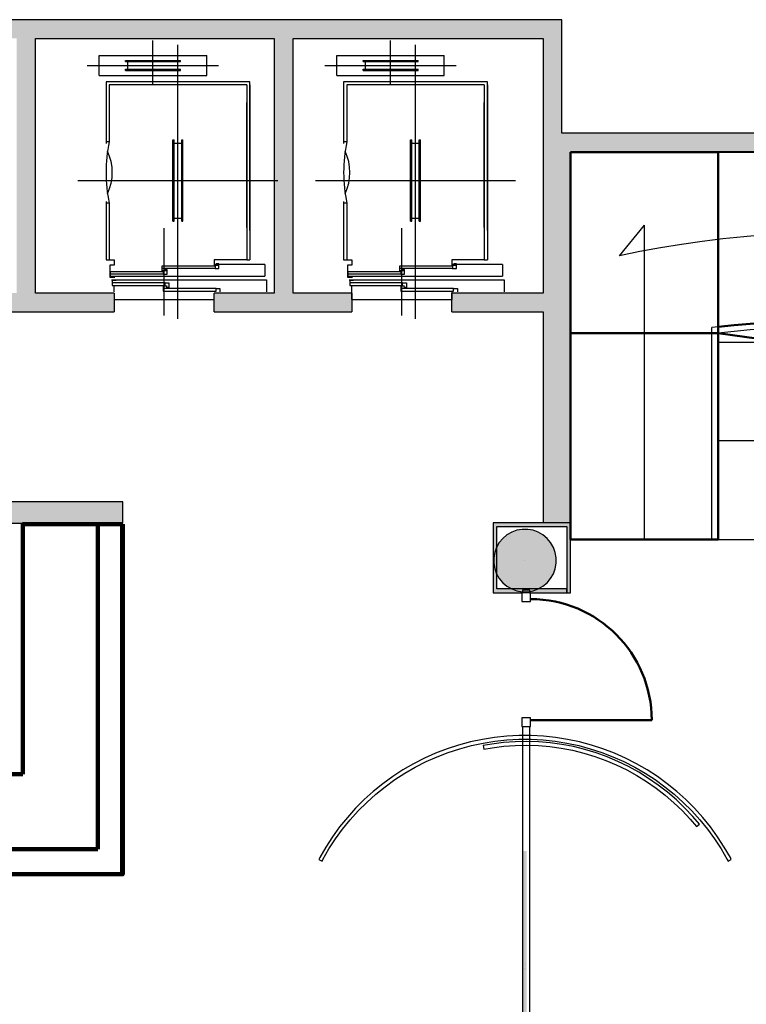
# Model space of a CAD drawing. Header units: metres. Extents: x -1 to 430, y -65 to 31.
# Tile 68 of 69: x 417 to 423, y 20 to 28. Entities that reach past the tile are written whole.
import ezdxf

# ---------------------------------------------------------------- set-up
doc = ezdxf.new("R2010")
doc.units = ezdxf.units.M
doc.linetypes.add('CONTINUA', pattern=[0])
doc.linetypes.add('VERDECKT', pattern=[9.525, 6.35, -3.175])
for name, color, linetype, lineweight in [('3D PB MURS', 7, 'CONTINUA', 25), ('3D PB MURS NOUS', 7, 'CONTINUA', 25), ('3D PB PILAR', 7, 'CONTINUA', 25), ('PB ESCALES 2D', 7, 'CONTINUA', 25)]:
    doc.layers.add(name, color=color, linetype=linetype, lineweight=lineweight)

# ---------------------------------------------------------------- blocks, each defined once
blk = doc.blocks.new('NSY1')
at = {"color": 0, "linetype": 'ByBlock', "lineweight": -2}
blk.add_line((0, 0), (0, 0), dxfattribs=at)
blk.add_line((0, 0), (0, 0), dxfattribs=at)
blk.add_line((0, 0), (0, 0), dxfattribs=at)
blk.add_line((0, 0), (0, 0), dxfattribs=at)
blk.add_line((0, 0), (0, 0), dxfattribs=at)
blk.add_line((0, 0), (0, 0), dxfattribs=at)
blk.add_line((0, 0), (0, 0), dxfattribs=at)
blk.add_line((0, 0), (0, 0), dxfattribs=at)
blk.add_line((0, 0), (0, 0), dxfattribs=at)
blk.add_line((0, 0), (0, 0), dxfattribs=at)
blk.add_line((0, 0), (0, 0), dxfattribs=at)
blk.add_line((0, 0), (0, 0), dxfattribs=at)
blk.add_line((0, 0), (0, 0), dxfattribs=at)
blk.add_line((0, 0), (0, 0), dxfattribs=at)
blk.add_line((0, 0), (0, 0), dxfattribs=at)
blk.add_line((0, 0), (0, 0), dxfattribs=at)
blk.add_line((0, 0), (0, 0), dxfattribs=at)
blk.add_line((0, 0), (0, 0), dxfattribs=at)
blk.add_line((0, 0), (0, 0), dxfattribs=at)
blk.add_line((0, 0), (0, 0), dxfattribs=at)
blk.add_line((0, 0), (0, 0), dxfattribs=at)
blk.add_line((0, 0), (0, 0), dxfattribs=at)
blk.add_line((0, 0), (0, 0), dxfattribs=at)
blk.add_line((0, 0), (0, 0), dxfattribs=at)
blk.add_line((0, 0), (0, 0), dxfattribs=at)
blk.add_line((0, 0), (0, 0), dxfattribs=at)
blk.add_line((0, 0), (0, 0), dxfattribs=at)
blk.add_line((0, 0), (0, 0), dxfattribs=at)
blk.add_line((0, 0), (0, 0), dxfattribs=at)
blk.add_line((0, 0), (0, 0), dxfattribs=at)
blk.add_line((0, 0), (0, 0), dxfattribs=at)
blk.add_line((0, 0), (0, 0), dxfattribs=at)
blk.add_line((0, 0), (0, 0), dxfattribs=at)
blk.add_line((0, 0), (0, 0), dxfattribs=at)
blk.add_line((0, 0), (0, 0), dxfattribs=at)
blk.add_line((0, 0), (0, 0), dxfattribs=at)
blk.add_line((0, 0), (0, 0), dxfattribs=at)
blk.add_line((0, 0), (0, 0), dxfattribs=at)
blk.add_line((0, 0), (0, 0), dxfattribs=at)
blk.add_line((0, 0), (0, 0), dxfattribs=at)
blk.add_line((0, 0), (0, 0), dxfattribs=at)
blk.add_line((0, 0), (0, 0), dxfattribs=at)
blk.add_line((0, 0), (0, 0), dxfattribs=at)
blk.add_line((0, 0), (0, 0), dxfattribs=at)

msp = doc.modelspace()

# ---------------------------------------------------------------- hatches: boundary and pattern name
at = {"layer": '3D PB MURS', "linetype": 'CONTINUA', "lineweight": 18, "true_color": 0xa0a0a0, "transparency": 33554687}
for points in [[(421.2867, 28.2282), (407.2764, 28.2282), (407.2764, 28.0782), (408.7793, 28.0782), (408.7793, 28.0801), (408.8793, 28.0801), (408.8793, 28.0782), (421.2867, 28.0782)], [(417.0764, 26.0408), (417.0764, 28.0782), (416.9264, 28.0782), (416.9264, 26.0408)], [(419.137, 26.04), (419.137, 28.0782), (418.987, 28.0782), (418.987, 26.04)], [(421.2867, 27.3196), (421.2867, 28.0782), (421.1367, 28.0782), (421.1367, 27.3196)], [(426.6581, 27.3196), (421.1367, 27.3196), (421.1367, 27.1708), (421.3564, 27.1708), (421.3564, 27.1696), (426.627, 27.1696)], [(421.3564, 24.2035), (421.3564, 27.1708), (421.1364, 27.1708), (421.1364, 24.2035)], [(416.8264, 25.8908), (417.7064, 25.8908), (417.7064, 26.0408), (416.8264, 26.0408)], [(418.5064, 25.8908), (419.6064, 25.8908), (419.6064, 26.0408), (419.137, 26.0408), (419.137, 26.04), (418.987, 26.04), (418.987, 26.0408), (418.5064, 26.0408)], [(420.4064, 26.0408), (420.4064, 25.8908), (421.1364, 25.8908), (421.1364, 26.0408)], [(417.7755, 24.3712), (410.3363, 24.3712), (410.3363, 24.3508), (410.3363, 24.3508), (410.3364, 24.2469), (410.3363, 24.2469), (410.3363, 24.2012), (413.3378, 24.2012), (413.4765, 24.201), (417.7755, 24.2012)]]:
    msp.add_hatch(color=253, dxfattribs=at).paths.add_polyline_path(points)
at = {"layer": '3D PB MURS', "linetype": 'CONTINUA', "lineweight": 18, "true_color": 0xababab, "transparency": 33554687}
for points in [[(421.3564, 24.2035), (420.7364, 24.2035), (420.7364, 24.1735), (421.3564, 24.1735)], [(420.7364, 24.1735), (420.7364, 23.6735), (420.7664, 23.6735), (420.7664, 24.1735)], [(421.3564, 23.6435), (421.3564, 24.1735), (421.3264, 24.1735), (421.3264, 23.6435)], [(421.0316, 23.6435), (421.3264, 23.6435), (421.3264, 23.6735), (420.7364, 23.6735), (420.7364, 23.6435), (420.9716, 23.6435), (420.9716, 23.6629), (421.0316, 23.6629)]]:
    msp.add_hatch(color=253, dxfattribs=at).paths.add_polyline_path(points)
at = {"layer": '3D PB MURS', "linetype": 'CONTINUA', "lineweight": 13, "transparency": 33554687}
msp.add_hatch(color=52, dxfattribs=at).paths.add_polyline_path([(420.9749, 21.5776), (420.9749, 19.771), (421.0049, 19.771), (421.0049, 21.5776)])
at = {"layer": '3D PB PILAR', "linetype": 'CONTINUA', "lineweight": 18, "transparency": 33554687}
msp.add_hatch(color=9, dxfattribs=at).paths.add_polyline_path([(421.0133, 24.1505), (420.9696, 24.1505), (420.9266, 24.1429), (420.8855, 24.1279), (420.8477, 24.1061), (420.8142, 24.078), (420.7861, 24.0445), (420.7643, 24.0067), (420.7494, 23.9656), (420.7418, 23.9226), (420.7418, 23.8789), (420.7494, 23.8359), (420.7643, 23.7949), (420.7861, 23.757), (420.8142, 23.7236), (420.8477, 23.6955), (420.8855, 23.6736), (420.9266, 23.6587), (420.9696, 23.6511), (421.0133, 23.6511), (421.0563, 23.6587), (421.0974, 23.6736), (421.1352, 23.6955), (421.1687, 23.7236), (421.1968, 23.757), (421.2186, 23.7949), (421.2335, 23.8359), (421.2411, 23.8789), (421.2411, 23.9226), (421.2335, 23.9656), (421.2186, 24.0067), (421.1968, 24.0445), (421.1687, 24.078), (421.1352, 24.1061), (421.0974, 24.1279), (421.0563, 24.1429)])

# ---------------------------------------------------------------- linework, layer by layer
at = {"layer": '3D PB MURS', "color": 7, "linetype": 'CONTINUA', "lineweight": 25, "transparency": 33554687}
for p, q in [((421.2867, 28.2282), (407.2764, 28.2282)), ((421.2867, 28.0782), (421.2867, 28.2282)), ((417.0764, 28.0782), (418.987, 28.0782)), ((417.0764, 26.0408), (417.0764, 28.0782)), ((418.987, 28.0782), (418.987, 26.0408)), ((419.137, 28.0782), (421.1367, 28.0782)), ((419.137, 26.0408), (419.137, 28.0782)), ((421.1367, 28.0782), (421.1367, 27.3196)), ((421.2867, 27.3196), (421.2867, 28.0782)), ((421.1367, 27.3196), (421.1367, 27.1708)), ((426.6581, 27.3196), (421.2867, 27.3196)), ((421.1367, 27.1708), (421.1364, 27.1708)), ((421.1364, 27.1708), (421.1364, 26.0408)), ((421.3564, 27.1696), (426.627, 27.1696)), ((421.3564, 24.2035), (421.3564, 27.1696)), ((417.7064, 26.0408), (417.0764, 26.0408)), ((417.7064, 26.0408), (417.7064, 25.8908)), ((418.5064, 25.8908), (418.5064, 26.0408)), ((418.987, 26.0408), (418.5064, 26.0408)), ((419.6064, 26.0408), (419.137, 26.0408)), ((419.6064, 26.0408), (419.6064, 25.8908)), ((420.4064, 25.8908), (420.4064, 26.0408)), ((421.1364, 26.0408), (420.4064, 26.0408)), ((416.8264, 25.8908), (417.7064, 25.8908)), ((418.5064, 25.8908), (419.6064, 25.8908)), ((420.4064, 25.8908), (421.1364, 25.8908)), ((421.1364, 25.8908), (421.1364, 24.2035)), ((417.7755, 24.3712), (412.127, 24.3712)), ((417.7755, 24.2012), (417.7755, 24.3712)), ((413.4765, 24.201), (417.7755, 24.2012)), ((421.1364, 24.2035), (420.7364, 24.2035)), ((420.7364, 24.2035), (420.7364, 24.1735)), ((421.3564, 24.2035), (421.1364, 24.2035)), ((421.3564, 24.1735), (421.3564, 24.2035)), ((421.3564, 24.2035), (421.3564, 24.2035)), ((421.3564, 24.2035), (421.3564, 24.2035)), ((420.7364, 24.1735), (420.7364, 23.6735)), ((420.7664, 24.1735), (421.3264, 24.1735)), ((420.7664, 23.6735), (420.7664, 24.1735)), ((421.3264, 24.1735), (421.3264, 23.6435)), ((421.3564, 23.6435), (421.3564, 24.1735)), ((420.7364, 23.6735), (420.7364, 23.6435)), ((420.7364, 23.6435), (420.9716, 23.6435)), ((421.3264, 23.6735), (420.7664, 23.6735)), ((421.0316, 23.6629), (420.9716, 23.6629)), ((420.9716, 23.6629), (420.9716, 23.6435)), ((420.9716, 23.6435), (420.9716, 23.6426)), ((421.0316, 23.6426), (420.9716, 23.6426)), ((421.0316, 23.6435), (421.0316, 23.6629)), ((421.0316, 23.6426), (421.0316, 23.6435)), ((421.0316, 23.6435), (421.3264, 23.6435)), ((421.3264, 23.6435), (421.3264, 23.6735)), ((421.3264, 23.6435), (421.3564, 23.6435)), ((420.9716, 22.5738), (421.0316, 22.5738)), ((420.9716, 22.5738), (420.9716, 22.5009)), ((421.0316, 22.5009), (421.0316, 22.5738)), ((420.6514, 22.4702), (420.5557, 22.4499)), ((420.748, 22.4855), (420.6514, 22.4702)), ((420.6569, 22.4407), (420.7519, 22.4558)), ((420.8453, 22.4958), (420.748, 22.4855)), ((420.7519, 22.4558), (420.8477, 22.4659)), ((420.9127, 22.4516), (420.8191, 22.4448)), ((420.943, 22.5009), (420.8453, 22.4958)), ((420.8477, 22.4659), (420.9438, 22.4709)), ((421.0065, 22.4535), (420.9127, 22.4516)), ((420.9716, 22.5009), (420.943, 22.5009)), ((420.9438, 22.4709), (421.04, 22.4709)), ((421.0316, 22.5009), (420.9716, 22.5009)), ((420.9716, 22.5009), (420.9716, 22.4978)), ((420.9716, 22.4978), (420.9716, 18.8341)), ((421.1002, 22.4505), (421.0065, 22.4535)), ((421.0316, 22.4978), (421.0316, 22.5009)), ((421.0408, 22.5009), (421.0316, 22.5009)), ((421.0316, 18.8341), (421.0316, 22.4978)), ((421.04, 22.4709), (421.1362, 22.4659)), ((421.1385, 22.4958), (421.0408, 22.5009)), ((421.1362, 22.4659), (421.2319, 22.4558)), ((421.2358, 22.4855), (421.1385, 22.4958)), ((421.2319, 22.4558), (421.327, 22.4407)), ((421.3324, 22.4702), (421.2358, 22.4855)), ((421.4281, 22.4499), (421.3324, 22.4702)), ((420.3682, 22.3944), (420.2769, 22.3593)), ((420.4612, 22.4246), (420.3682, 22.3944)), ((420.3782, 22.3661), (420.4698, 22.3958)), ((420.5557, 22.4499), (420.4612, 22.4246)), ((420.4698, 22.3958), (420.5627, 22.4207)), ((420.5627, 22.4207), (420.6569, 22.4407)), ((420.726, 22.4331), (420.6561, 22.4205)), ((420.6561, 22.4205), (420.6618, 22.3911)), ((420.6618, 22.3911), (420.7305, 22.4034)), ((420.8191, 22.4448), (420.726, 22.4331)), ((420.7305, 22.4034), (420.822, 22.4149)), ((420.822, 22.4149), (420.9141, 22.4216)), ((420.9141, 22.4216), (421.0063, 22.4235)), ((421.0063, 22.4235), (421.0985, 22.4205)), ((421.0985, 22.4205), (421.1904, 22.4127)), ((421.1937, 22.4426), (421.1002, 22.4505)), ((421.1904, 22.4127), (421.2818, 22.4002)), ((421.2867, 22.4298), (421.1937, 22.4426)), ((421.2818, 22.4002), (421.3724, 22.3828)), ((421.3788, 22.4121), (421.2867, 22.4298)), ((421.327, 22.4407), (421.4211, 22.4207)), ((421.3724, 22.3828), (421.462, 22.3607)), ((421.4699, 22.3897), (421.3788, 22.4121)), ((421.4211, 22.4207), (421.5141, 22.3958)), ((421.5226, 22.4246), (421.4281, 22.4499)), ((421.5597, 22.3625), (421.4699, 22.3897)), ((421.5141, 22.3958), (421.6056, 22.3661)), ((421.6156, 22.3944), (421.5226, 22.4246)), ((421.707, 22.3593), (421.6156, 22.3944)), ((420.1875, 22.3195), (420.1003, 22.2751)), ((420.2769, 22.3593), (420.1875, 22.3195)), ((420.2004, 22.2924), (420.2884, 22.3316)), ((420.2884, 22.3316), (420.3782, 22.3661)), ((421.462, 22.3607), (421.5503, 22.334)), ((421.5503, 22.334), (421.637, 22.3027)), ((421.648, 22.3307), (421.5597, 22.3625)), ((421.6056, 22.3661), (421.6955, 22.3316)), ((421.637, 22.3027), (421.7221, 22.2669)), ((421.7344, 22.2943), (421.648, 22.3307)), ((421.6955, 22.3316), (421.7834, 22.2924)), ((421.7963, 22.3195), (421.707, 22.3593)), ((421.8189, 22.2534), (421.7344, 22.2943)), ((421.8835, 22.2751), (421.7963, 22.3195)), ((420.0156, 22.2262), (419.9336, 22.1729)), ((420.1003, 22.2751), (420.0156, 22.2262)), ((420.0313, 22.2006), (420.1147, 22.2487)), ((420.1147, 22.2487), (420.2004, 22.2924)), ((421.7221, 22.2669), (421.8051, 22.2267)), ((421.7834, 22.2924), (421.8692, 22.2487)), ((421.8051, 22.2267), (421.8859, 22.1822)), ((421.9011, 22.2081), (421.8189, 22.2534)), ((421.8692, 22.2487), (421.9525, 22.2006)), ((421.9682, 22.2262), (421.8835, 22.2751)), ((422.0503, 22.1729), (421.9682, 22.2262)), ((419.9336, 22.1729), (419.8544, 22.1154)), ((419.8727, 22.0916), (419.9506, 22.1482)), ((419.9506, 22.1482), (420.0313, 22.2006)), ((421.8859, 22.1822), (421.9643, 22.1336)), ((421.9808, 22.1586), (421.9011, 22.2081)), ((421.9525, 22.2006), (422.0333, 22.1482)), ((422.0578, 22.105), (421.9808, 22.1586)), ((422.0333, 22.1482), (422.1111, 22.0916)), ((422.1294, 22.1154), (422.0503, 22.1729)), ((419.8544, 22.1154), (419.7784, 22.0538)), ((419.7979, 22.031), (419.8727, 22.0916)), ((421.9643, 22.1336), (422.04, 22.0809)), ((422.04, 22.0809), (422.1128, 22.0243)), ((422.1319, 22.0475), (422.0578, 22.105)), ((422.1111, 22.0916), (422.1859, 22.031)), ((422.2054, 22.0538), (422.1294, 22.1154)), ((419.7057, 21.9884), (419.6365, 21.9192)), ((419.7784, 22.0538), (419.7057, 21.9884)), ((419.7264, 21.9666), (419.7979, 22.031)), ((422.1128, 22.0243), (422.1826, 21.9639)), ((422.2028, 21.9861), (422.1319, 22.0475)), ((422.1859, 22.031), (422.2575, 21.9666)), ((422.2705, 21.9211), (422.2028, 21.9861)), ((422.2781, 21.9884), (422.2054, 22.0538)), ((422.3473, 21.9192), (422.2781, 21.9884)), ((419.6365, 21.9192), (419.5711, 21.8465)), ((419.6583, 21.8986), (419.7264, 21.9666)), ((422.1826, 21.9639), (422.2492, 21.9001)), ((422.2492, 21.9001), (422.3123, 21.8328)), ((422.2575, 21.9666), (422.3255, 21.8986)), ((422.3347, 21.8527), (422.2705, 21.9211)), ((422.4127, 21.8465), (422.3473, 21.9192)), ((419.5711, 21.8465), (419.5095, 21.7705)), ((419.5333, 21.7522), (419.5939, 21.827)), ((419.5939, 21.827), (419.6583, 21.8986)), ((422.3123, 21.8328), (422.3631, 21.7726)), ((422.3255, 21.8986), (422.3899, 21.827)), ((422.3864, 21.7915), (422.3347, 21.8527)), ((422.3899, 21.827), (422.4505, 21.7522)), ((422.4743, 21.7705), (422.4127, 21.8465)), ((419.5095, 21.7705), (419.452, 21.6914)), ((419.4768, 21.6744), (419.5333, 21.7522)), ((422.3631, 21.7726), (422.3864, 21.7915)), ((422.4505, 21.7522), (422.5071, 21.6744)), ((422.5318, 21.6914), (422.4743, 21.7705)), ((419.452, 21.6914), (419.3987, 21.6093)), ((419.4243, 21.5936), (419.4768, 21.6744)), ((422.5071, 21.6744), (422.5595, 21.5936)), ((422.5851, 21.6093), (422.5318, 21.6914)), ((419.3987, 21.6093), (419.3498, 21.5246)), ((419.3762, 21.5103), (419.4243, 21.5936)), ((422.5595, 21.5936), (422.6076, 21.5103)), ((422.634, 21.5246), (422.5851, 21.6093)), ((419.3498, 21.5246), (419.342, 21.5091)), ((419.342, 21.5091), (419.3685, 21.4951)), ((419.3685, 21.4951), (419.3762, 21.5103)), ((422.6076, 21.5103), (422.6154, 21.4951)), ((422.6154, 21.4951), (422.6419, 21.5091)), ((422.6419, 21.5091), (422.634, 21.5246))]:
    msp.add_line(p, q, dxfattribs=at)
at = {"layer": '3D PB MURS', "color": 202, "linetype": 'CONTINUA', "lineweight": 50, "transparency": 33554687}
msp.add_line((421.0366, 22.6238), (422.0054, 22.6238), dxfattribs=at)
at = {"layer": '3D PB MURS', "color": 7, "linetype": 'CONTINUA', "lineweight": 25, "transparency": 33554687}
for points in [[(420.9666, 23.6426), (420.9666, 23.5726), (421.0366, 23.5726), (421.0366, 23.6426), (420.9666, 23.6426)], [(420.9666, 22.6438), (420.9666, 22.5738), (421.0366, 22.5738), (421.0366, 22.6438), (420.9666, 22.6438)]]:
    msp.add_lwpolyline(points, close=True, dxfattribs=at)
at = {"layer": '3D PB MURS', "color": 202, "linetype": 'CONTINUA', "lineweight": 50, "transparency": 33554687}
msp.add_arc((421.0366, 22.6238), 0.9688, 0, 90, dxfattribs=at)
at = {"layer": '3D PB MURS NOUS', "color": 240, "linetype": 'VERDECKT', "lineweight": 140, "transparency": 33554687}
for p, q in [((417.7705, 24.1914), (417.7705, 21.3914)), ((417.7755, 24.1914), (417.7755, 21.3914))]:
    msp.add_line(p, q, dxfattribs=at)
at = {"layer": '3D PB MURS NOUS', "linetype": 'CONTINUA', "transparency": 33554687}
msp.add_line((417.7755, 24.1914), (417.7755, 21.3914), dxfattribs=at)
at = {"layer": '3D PB MURS NOUS', "linetype": 'CONTINUA', "lineweight": 140, "transparency": 33554687}
for p, q in [((417.6255, 21.3914), (414.8255, 21.3914)), ((415.9255, 21.3914), (417.7755, 21.3914))]:
    msp.add_line(p, q, dxfattribs=at)
for points in [[(416.9755, 22.1914), (416.9755, 24.1914), (417.7755, 24.1914)], [(417.7755, 24.1914), (417.5755, 24.1914), (417.5755, 21.5914)], [(417.6255, 21.3914), (417.7755, 21.3914), (417.7755, 24.1914)], [(416.9755, 22.1914), (413.9755, 22.1914), (413.9755, 21.3914)], [(414.8255, 21.3914), (414.8255, 21.5914), (417.5755, 21.5914)]]:
    msp.add_lwpolyline(points, dxfattribs=at)
at = {"layer": '3D PB PILAR', "color": 202, "linetype": 'CONTINUA', "lineweight": 50, "transparency": 33554687}
for p, q in [((422.5363, 27.1696), (421.3564, 27.1696)), ((421.3564, 27.1696), (421.3567, 25.7195)), ((427.2619, 27.172), (422.5363, 27.1696)), ((422.5363, 27.1696), (422.5366, 25.7195)), ((422.5366, 25.7195), (422.5363, 27.1696)), ((422.5366, 25.7195), (421.3567, 25.7195)), ((421.3567, 25.7195), (421.3567, 24.0697)), ((421.3567, 25.7195), (422.5366, 25.7195)), ((422.5366, 24.0697), (422.5366, 25.7195)), ((422.5366, 25.7195), (426.8335, 25.1147)), ((421.3567, 24.0697), (422.5366, 24.0697))]:
    msp.add_line(p, q, dxfattribs=at)
at = {"layer": '3D PB PILAR', "color": 7, "linetype": 'CONTINUA', "lineweight": 25, "transparency": 33554687}
for p, q in [((422.5363, 27.1696), (421.3564, 27.1696)), ((421.3564, 27.1696), (421.3567, 24.0697)), ((426.627, 27.1696), (422.5363, 27.1696)), ((422.5366, 25.7698), (422.7406, 25.791)), ((422.5366, 24.0697), (422.5366, 25.7698)), ((422.5366, 25.7698), (422.5366, 25.7698)), ((422.7406, 25.791), (422.9451, 25.8071)), ((420.8477, 24.1061), (420.8142, 24.078)), ((420.8855, 24.1279), (420.8477, 24.1061)), ((420.9266, 24.1429), (420.8855, 24.1279)), ((420.9696, 24.1505), (420.9266, 24.1429)), ((421.0133, 24.1505), (420.9696, 24.1505)), ((421.0563, 24.1429), (421.0133, 24.1505)), ((421.0974, 24.1279), (421.0563, 24.1429)), ((421.1352, 24.1061), (421.0974, 24.1279)), ((421.1687, 24.078), (421.1352, 24.1061)), ((420.7861, 24.0445), (420.7643, 24.0067)), ((420.8142, 24.078), (420.7861, 24.0445)), ((421.1968, 24.0445), (421.1687, 24.078)), ((421.2186, 24.0067), (421.1968, 24.0445)), ((421.3567, 24.0697), (422.5366, 24.0697)), ((420.7494, 23.9656), (420.7418, 23.9226)), ((420.7643, 24.0067), (420.7494, 23.9656)), ((421.2335, 23.9656), (421.2186, 24.0067)), ((421.2411, 23.9226), (421.2335, 23.9656)), ((420.7418, 23.9226), (420.7418, 23.8789)), ((420.7418, 23.8789), (420.7494, 23.8359)), ((421.2335, 23.8359), (421.2411, 23.8789)), ((421.2411, 23.8789), (421.2411, 23.9226)), ((420.7494, 23.8359), (420.7643, 23.7949)), ((420.7643, 23.7949), (420.7861, 23.757)), ((421.1968, 23.757), (421.2186, 23.7949)), ((421.2186, 23.7949), (421.2335, 23.8359)), ((420.7861, 23.757), (420.8142, 23.7236)), ((420.8142, 23.7236), (420.8477, 23.6955)), ((421.1352, 23.6955), (421.1687, 23.7236)), ((421.1687, 23.7236), (421.1968, 23.757)), ((420.8477, 23.6955), (420.8855, 23.6736)), ((420.8855, 23.6736), (420.9266, 23.6587)), ((420.9266, 23.6587), (420.9696, 23.6511)), ((420.9696, 23.6511), (421.0133, 23.6511)), ((421.0133, 23.6511), (421.0563, 23.6587)), ((421.0563, 23.6587), (421.0974, 23.6736)), ((421.0974, 23.6736), (421.1352, 23.6955))]:
    msp.add_line(p, q, dxfattribs=at)
at = {"layer": '3D PB PILAR', "color": 202, "linetype": 'CONTINUA', "lineweight": 50, "transparency": 33554687}
msp.add_arc((423.4816, 17.6706), 8.1542, 67.82929, 96.6548, dxfattribs=at)
at = {"layer": 'PB ESCALES 2D', "color": 7, "linetype": 'CONTINUA', "lineweight": 25, "transparency": 33554687}
for p, q in [((418.0164, 27.7128), (418.0164, 28.0608)), ((419.9164, 27.7128), (419.9164, 28.0608)), ((418.2164, 25.8348), (418.2164, 28.0258)), ((420.1164, 25.8348), (420.1164, 28.0258)), ((417.5864, 27.7828), (417.5864, 27.9428)), ((417.5864, 27.9428), (418.4464, 27.9428)), ((417.7964, 27.9028), (418.2364, 27.9028)), ((417.7964, 27.8928), (417.7964, 27.9028)), ((417.7964, 27.8928), (418.2364, 27.8928)), ((417.8164, 27.8328), (417.8164, 27.8928)), ((418.2164, 27.8328), (418.2164, 27.8928)), ((418.2364, 27.8928), (418.2364, 27.9028)), ((418.4464, 27.7828), (418.4464, 27.9428)), ((419.4864, 27.9428), (420.3464, 27.9428)), ((419.4864, 27.7828), (419.4864, 27.9428)), ((419.6964, 27.8928), (419.6964, 27.9028)), ((419.6964, 27.9028), (420.1364, 27.9028)), ((419.6964, 27.8928), (420.1364, 27.8928)), ((419.7164, 27.8328), (419.7164, 27.8928)), ((420.1164, 27.8328), (420.1164, 27.8928)), ((420.1364, 27.8928), (420.1364, 27.9028)), ((420.3464, 27.7828), (420.3464, 27.9428)), ((417.4914, 27.8628), (418.5414, 27.8628)), ((417.7964, 27.8228), (417.7964, 27.8328)), ((417.7964, 27.8328), (418.2364, 27.8328)), ((417.7964, 27.8228), (418.2364, 27.8228)), ((418.2364, 27.8228), (418.2364, 27.8328)), ((419.3914, 27.8628), (420.4414, 27.8628)), ((419.6964, 27.8328), (420.1364, 27.8328)), ((419.6964, 27.8228), (419.6964, 27.8328)), ((419.6964, 27.8228), (420.1364, 27.8228)), ((420.1364, 27.8228), (420.1364, 27.8328)), ((417.5864, 27.7828), (418.4464, 27.7828)), ((418.7914, 27.7308), (417.6414, 27.7308)), ((417.6414, 27.7308), (417.6414, 27.2388)), ((418.7914, 26.5408), (418.7914, 27.7308)), ((419.4864, 27.7828), (420.3464, 27.7828)), ((419.5414, 27.7308), (419.5414, 27.2388)), ((420.6914, 27.7308), (419.5414, 27.7308)), ((420.6914, 26.5408), (420.6914, 27.7308)), ((418.7664, 27.7058), (417.6664, 27.7058)), ((417.6664, 27.7058), (417.6664, 27.2508)), ((418.7664, 27.7058), (418.7664, 26.3058)), ((418.7914, 27.7058), (418.7914, 26.3058)), ((419.5664, 27.7058), (419.5664, 27.2508)), ((420.6664, 27.7058), (419.5664, 27.7058)), ((420.6664, 27.7058), (420.6664, 26.3058)), ((420.6914, 27.7058), (420.6914, 26.3058)), ((418.7664, 26.5658), (418.7664, 27.5658)), ((420.6664, 26.5658), (420.6664, 27.5658)), ((418.1764, 27.2658), (418.1864, 27.2658)), ((418.1764, 26.6158), (418.1764, 27.2658)), ((418.1864, 26.6158), (418.1864, 27.2658)), ((418.2464, 27.2658), (418.2564, 27.2658)), ((418.2464, 26.6158), (418.2464, 27.2658)), ((418.2564, 26.6158), (418.2564, 27.2658)), ((420.0764, 26.6158), (420.0764, 27.2658)), ((420.0764, 27.2658), (420.0864, 27.2658)), ((420.0864, 26.6158), (420.0864, 27.2658)), ((420.1464, 26.6158), (420.1464, 27.2658)), ((420.1464, 27.2658), (420.1564, 27.2658)), ((420.1564, 26.6158), (420.1564, 27.2658)), ((417.6664, 27.2508), (417.6414, 27.2508)), ((418.1864, 27.2408), (418.2464, 27.2408)), ((419.5664, 27.2508), (419.5414, 27.2508)), ((420.0864, 27.2408), (420.1464, 27.2408)), ((422.5364, 25.7711), (422.5364, 27.1708)), ((417.4164, 26.9408), (419.0164, 26.9408)), ((419.3164, 26.9408), (420.9164, 26.9408)), ((417.6414, 26.7748), (417.6414, 26.3058)), ((417.6664, 26.7608), (417.6414, 26.7608)), ((417.6664, 26.7608), (417.6664, 26.3058)), ((419.5414, 26.7748), (419.5414, 26.3058)), ((419.5664, 26.7608), (419.5414, 26.7608)), ((419.5664, 26.7608), (419.5664, 26.3058)), ((418.1864, 26.6408), (418.2464, 26.6408)), ((420.0864, 26.6408), (420.1464, 26.6408)), ((418.1064, 25.8618), (418.1064, 26.5598)), ((418.1764, 26.6158), (418.1864, 26.6158)), ((418.2464, 26.6158), (418.2564, 26.6158)), ((420.0064, 25.8618), (420.0064, 26.5598)), ((420.0764, 26.6158), (420.0864, 26.6158)), ((420.1464, 26.6158), (420.1564, 26.6158)), ((421.7464, 26.3384), (421.9464, 26.5831)), ((421.9464, 24.0708), (421.9464, 26.5831)), ((417.6414, 26.3058), (417.7064, 26.3058)), ((418.5134, 26.2368), (418.0914, 26.2368)), ((418.9114, 26.2698), (418.5064, 26.2698)), ((418.7664, 26.3058), (418.7914, 26.3058)), ((418.9114, 26.2698), (418.9114, 26.1758)), ((419.5414, 26.3058), (419.6064, 26.3058)), ((420.4134, 26.2368), (419.9914, 26.2368)), ((420.8114, 26.2698), (420.4064, 26.2698)), ((420.6664, 26.3058), (420.6914, 26.3058)), ((420.8114, 26.2698), (420.8114, 26.1758)), ((417.6714, 26.1758), (418.9114, 26.1758)), ((418.0994, 26.1918), (417.6774, 26.1918)), ((419.5714, 26.1758), (420.8114, 26.1758)), ((419.9994, 26.1918), (419.5774, 26.1918)), ((418.1134, 26.1238), (417.6914, 26.1238)), ((417.7064, 26.0508), (417.7064, 26.1018)), ((418.5214, 26.0788), (418.0994, 26.0788)), ((420.0134, 26.1238), (419.5914, 26.1238)), ((419.6064, 26.0508), (419.6064, 26.1018)), ((420.4214, 26.0788), (419.9994, 26.0788)), ((419.6064, 25.9908), (419.6064, 26.0508)), ((420.4064, 26.0508), (420.4064, 25.9908)), ((417.7064, 25.9908), (418.5064, 25.9908)), ((419.6064, 25.9908), (420.4064, 25.9908)), ((422.4864, 24.0708), (422.4864, 25.7651)), ((421.3564, 25.7208), (422.4864, 25.7208)), ((422.5364, 24.0708), (422.5364, 25.7208)), ((424.9371, 25.6451), (422.5364, 25.6451)), ((424.9371, 24.8579), (422.5364, 24.8579)), ((421.3564, 24.0708), (422.5364, 24.0708)), ((422.5364, 24.0708), (424.9371, 24.0708))]:
    msp.add_line(p, q, dxfattribs=at)
for points in [[(417.6664, 26.3058), (417.7064, 26.3058), (417.7064, 26.2648), (417.6714, 26.2648), (417.6714, 26.1688), (417.7114, 26.1688)], [(418.1214, 26.2198), (418.0914, 26.2198), (418.0914, 26.2588), (418.5134, 26.2588), (418.5134, 26.2368), (418.5434, 26.2368), (418.5434, 26.2738), (418.5234, 26.2738)], [(418.7664, 26.3058), (418.5064, 26.3058), (418.5064, 26.2648), (418.5364, 26.2648)], [(419.5664, 26.3058), (419.6064, 26.3058), (419.6064, 26.2648), (419.5714, 26.2648), (419.5714, 26.1688), (419.6114, 26.1688)], [(420.0214, 26.2198), (419.9914, 26.2198), (419.9914, 26.2588), (420.4134, 26.2588), (420.4134, 26.2368), (420.4434, 26.2368), (420.4434, 26.2738), (420.4234, 26.2738)], [(420.6664, 26.3058), (420.4064, 26.3058), (420.4064, 26.2648), (420.4364, 26.2648)], [(417.7074, 26.1748), (417.6774, 26.1748), (417.6774, 26.2138), (418.0994, 26.2138), (418.0994, 26.1918), (418.1294, 26.1918), (418.1294, 26.2288), (418.1094, 26.2288)], [(419.6074, 26.1748), (419.5774, 26.1748), (419.5774, 26.2138), (419.9994, 26.2138), (419.9994, 26.1918), (420.0294, 26.1918), (420.0294, 26.2288), (420.0094, 26.2288)], [(417.6844, 26.1458), (418.9244, 26.1458), (418.9244, 26.0508)], [(417.7214, 26.1408), (417.6914, 26.1408), (417.6914, 26.1018), (418.1134, 26.1018), (418.1134, 26.1238), (418.1434, 26.1238), (418.1434, 26.0868), (418.1234, 26.0868)], [(418.1294, 26.0958), (418.0994, 26.0958), (418.0994, 26.0568), (418.5214, 26.0568), (418.5214, 26.0788), (418.5514, 26.0788), (418.5514, 26.0508)], [(419.5844, 26.1458), (420.8244, 26.1458), (420.8244, 26.0508)], [(419.6214, 26.1408), (419.5914, 26.1408), (419.5914, 26.1018), (420.0134, 26.1018), (420.0134, 26.1238), (420.0434, 26.1238), (420.0434, 26.0868), (420.0234, 26.0868)], [(420.0294, 26.0958), (419.9994, 26.0958), (419.9994, 26.0568), (420.4214, 26.0568), (420.4214, 26.0788), (420.4514, 26.0788), (420.4514, 26.0508)]]:
    msp.add_lwpolyline(points, dxfattribs=at)
for centre, radius, start, end in [((418.8544, 27.0058), 1.213, 168.34732, 191.65268), ((420.7544, 27.0058), 1.213, 168.34732, 191.65268), ((417.2925, 27.0058), 0.399, 334.78151, 25.21849), ((419.1925, 27.0058), 0.399, 334.78151, 25.21849), ((423.4851, 18.3971), 8.1293, 64.66242, 102.34926), ((423.4851, 17.6973), 8.1293, 67.78282, 97.05616), ((423.4851, 17.6973), 8.0793, 67.78282, 96.74286)]:
    msp.add_arc(centre, radius, start, end, dxfattribs=at)

# ---------------------------------------------------------------- block references
at = {"layer": '3D PB MURS', "color": 7, "linetype": 'CONTINUA', "lineweight": 25, "transparency": 33554687, "xscale": 0.004999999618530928, "yscale": 0.004999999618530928, "zscale": 0.004999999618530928}
for p in [(420.9879, 20.6395), (420.9919, 20.6737), (420.9959, 20.6615), (420.9919, 20.633)]:
    msp.add_blockref('NSY1', p, dxfattribs=at)
at = {"layer": '3D PB PILAR', "color": 7, "linetype": 'CONTINUA', "lineweight": 25, "transparency": 33554687, "xscale": 0.004999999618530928, "yscale": 0.004999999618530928, "zscale": 0.004999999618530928}
msp.add_blockref('NSY1', (420.9914, 23.9008), dxfattribs=at)

doc.saveas('drawing.dxf')
